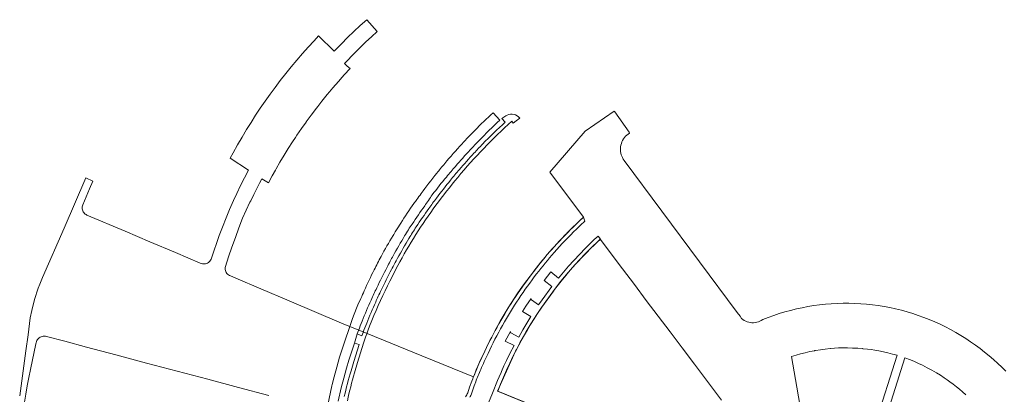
# Model space of a CAD drawing. Header units: metres. Extents: x 237319 to 238937, y 510065 to 511489.
# Tile 130 of 176: x 237682 to 238179, y 511226 to 511415. Entities that reach past the tile are written whole.
import ezdxf

# ---------------------------------------------------------------- set-up
doc = ezdxf.new("R2010")
doc.units = ezdxf.units.M
for name, color, linetype, lineweight in [('B-WE-FV-GELEIDING_WILDRASTER-G', 252, 'Continuous', 18), ('B-WE-KG-GRENS_PERCEEL-GV', 252, 'Continuous', 18), ('B-WE-VH-OPENVERHARDING-GV', 252, 'Continuous', 18)]:
    doc.layers.add(name, color=color, linetype=linetype, lineweight=lineweight)

# ---------------------------------------------------------------- blocks, each defined once
blk = doc.blocks.new('brk-2025')
at = {"layer": 'B-WE-KG-GRENS_PERCEEL-GV', "flags": 128}
for points in [[(238180.221, 511237.883), (238178.159, 511239.88), (238176.055, 511241.833), (238173.91, 511243.742), (238171.725, 511245.604), (238169.45, 511247.459), (238167.135, 511249.265), (238164.782, 511251.02), (238162.391, 511252.724), (238159.964, 511254.375), (238157.44, 511255.957), (238154.875, 511257.47), (238152.27, 511258.915), (238149.628, 511260.29), (238146.95, 511261.593), (238144.238, 511262.825), (238141.494, 511263.983), (238138.72, 511265.068), (238135.918, 511266.079), (238133.091, 511267.014), (238130.239, 511267.874), (238127.365, 511268.657), (238124.472, 511269.363), (238121.56, 511269.992), (238118.633, 511270.542), (238115.692, 511271.015), (238112.74, 511271.408), (238109.778, 511271.723), (238106.809, 511271.958), (238103.835, 511272.114), (238100.857, 511272.191), (238097.879, 511272.188), (238094.901, 511272.106), (238091.927, 511271.944), (238088.959, 511271.702), (238085.997, 511271.382), (238083.046, 511270.982), (238080.106, 511270.504), (238077.18, 511269.948), (238074.27, 511269.314), (238071.378, 511268.602), (238068.505, 511267.813), (238065.655, 511266.948), (238062.829, 511266.007), (238060.03, 511264.991), (238057.258, 511263.9), (238056.563, 511263.466), (238055.83, 511263.1), (238055.066, 511262.805), (238054.277, 511262.582), (238053.471, 511262.435), (238052.655, 511262.365), (238051.836, 511262.371), (238051.021, 511262.455), (238050.218, 511262.615), (238049.433, 511262.85), (238048.673, 511263.157), (238047.946, 511263.535), (238047.258, 511263.98), (238046.615, 511264.487), (238045.791, 511265.595), (238044.374, 511267.5), (237987.242, 511344.324), (237986.786, 511344.995), (237986.389, 511345.702), (237986.054, 511346.441), (237985.783, 511347.205), (237985.578, 511347.99), (237985.441, 511348.789), (237985.373, 511349.597), (237985.374, 511350.409), (237985.444, 511351.217), (237985.583, 511352.016), (237985.789, 511352.8), (237986.081, 511353.613), (237986.446, 511354.395), (237986.881, 511355.142), (237987.381, 511355.846), (237987.943, 511356.501), (237988.563, 511357.103), (237989.235, 511357.645), (237989.953, 511358.125), (237989.691, 511358.501), (237982.519, 511368.804), (237982.233, 511369.214), (237967.557, 511358.997), (237949.637, 511338.457), (237966.74, 511315.73), (237964.3, 511313.471), (237961.895, 511311.173), (237959.526, 511308.839), (237956.636, 511305.89), (237953.805, 511302.887), (237951.036, 511299.833), (237948.327, 511296.727), (237946.53, 511294.598), (237944.761, 511292.446), (237943.02, 511290.271), (237941.302, 511288.099), (237939.614, 511285.905), (237937.955, 511283.688), (237936.314, 511281.433), (237934.703, 511279.155), (237933.124, 511276.856), (237931.595, 511274.565), (237930.096, 511272.253), (237928.629, 511269.922), (237926.563, 511266.519), (237924.564, 511263.077), (237922.346, 511259.093), (237920.409, 511255.448), (237918.516, 511251.717), (237916.694, 511247.952), (237915.213, 511244.752), (237913.784, 511241.528), (237912.407, 511238.282), (237911.082, 511235.014), (237884.913, 511245.611), (237857.283, 511256.842), (237844.317, 511262.117), (237817.774, 511273.402), (237803.493, 511279.426), (237790.875, 511284.797), (237788.11, 511285.978), (237787.618, 511286.198), (237787.16, 511286.483), (237786.744, 511286.825), (237786.378, 511287.221), (237786.067, 511287.661), (237785.818, 511288.139), (237785.635, 511288.646), (237785.522, 511289.173), (237785.48, 511289.71), (237785.51, 511290.249), (237785.611, 511290.778), (237787.239, 511295.672), (237788.917, 511300.549), (237790.647, 511305.409), (237792.426, 511310.25), (237794.256, 511315.072), (237796.114, 511319.121), (237798.019, 511323.147), (237798.407, 511323.943), (237799.971, 511327.151), (237801.971, 511331.132), (237802.802, 511332.739), (237804.017, 511335.089), (237805.758, 511333.967), (237807.371, 511332.934), (237809.26, 511336.48), (237810.89, 511339.425), (237811.206, 511339.996), (237813.208, 511343.479), (237815.266, 511346.93), (237815.809, 511347.809), (237817.378, 511350.348), (237819.545, 511353.732), (237820.986, 511355.904), (237821.766, 511357.08), (237824.041, 511360.393), (237826.368, 511363.668), (237826.494, 511363.841), (237828.947, 511367.208), (237831.588, 511370.703), (237832.278, 511371.584), (237834.29, 511374.151), (237837.052, 511377.55), (237838.286, 511379.016), (237839.873, 511380.901), (237842.752, 511384.202), (237844.673, 511386.327), (237845.689, 511387.451), (237848.683, 511390.649), (237847.219, 511391.978), (237845.881, 511393.191), (237848.494, 511396.015), (237848.557, 511396.081), (237851.163, 511398.786), (237853.886, 511401.504), (237855.194, 511402.759), (237856.663, 511404.168), (237859.492, 511406.776), (237862.372, 511409.327), (237857.067, 511415.353), (237853.786, 511412.384), (237850.551, 511409.366), (237847.399, 511406.335), (237844.294, 511403.258), (237842.456, 511401.391), (237840.635, 511399.509), (237832.76, 511407.19), (237830.445, 511404.741), (237827.499, 511401.537), (237824.603, 511398.289), (237821.74, 511394.975), (237818.93, 511391.618), (237816.115, 511388.145), (237813.356, 511384.628), (237810.759, 511381.21), (237808.216, 511377.753), (237805.685, 511374.201), (237803.211, 511370.611), (237800.859, 511367.086), (237798.562, 511363.526), (237796.261, 511359.84), (237794.019, 511356.12), (237791.722, 511352.17), (237789.491, 511348.185), (237787.96, 511345.36), (237797.26, 511339.421), (237795.223, 511335.505), (237793.269, 511331.595), (237791.381, 511327.654), (237789.717, 511324.04), (237787.704, 511319.555), (237782.459, 511306.359), (237778.508, 511294.934), (237778.334, 511294.426), (237778.093, 511293.945), (237777.789, 511293.502), (237777.428, 511293.104), (237777.016, 511292.759), (237776.561, 511292.473), (237776.072, 511292.251), (237775.557, 511292.097), (237775.026, 511292.015), (237774.489, 511292.005), (237773.955, 511292.068), (237773.435, 511292.203), (237772.938, 511292.407), (237760.315, 511297.807), (237747.414, 511303.23), (237734.985, 511308.499), (237715.628, 511316.706), (237715.164, 511316.939), (237714.734, 511317.231), (237714.346, 511317.576), (237714.005, 511317.968), (237713.718, 511318.401), (237713.49, 511318.868), (237713.324, 511319.36), (237713.223, 511319.869), (237713.189, 511320.388), (237713.223, 511320.906), (237713.323, 511321.416), (237713.489, 511321.908), (237715.156, 511325.912), (237716.864, 511329.899), (237718.612, 511333.869), (237715.114, 511335.444), (237704.044, 511310.094), (237693.16, 511285.17), (237691.81, 511281.851), (237690.98, 511279.81), (237689.06, 511274.13), (237687.79, 511268.6), (237686.87, 511264.79), (237685.82, 511256.31), (237684.79, 511248.17), (237681.61, 511225.45)], [(237975.485, 511206.615), (237923.316, 511227.809), (237924.72, 511231.379), (237926.192, 511234.921), (237927.73, 511238.435), (237929.334, 511241.919), (237931.004, 511245.373), (237932.739, 511248.794), (237934.524, 511252.15), (237936.371, 511255.473), (237938.28, 511258.76), (237939.947, 511261.52), (237941.657, 511264.254), (237943.41, 511266.96), (237945.479, 511270.039), (237947.604, 511273.081), (237949.784, 511276.083), (237952.018, 511279.045), (237955.383, 511283.364), (237957.654, 511286.185), (237959.986, 511288.957), (237962.375, 511291.679), (237964.823, 511294.349), (237967.327, 511296.966), (237969.886, 511299.529), (237972.5, 511302.037), (237975.166, 511304.488), (237986.374, 511289.615), (237992.392, 511281.63), (237998.408, 511273.648), (238004.428, 511265.662), (238010.447, 511257.676), (238016.468, 511249.688), (238022.71, 511241.407), (238036.377, 511223.272)], [(237683.967, 511222.155), (237684.666, 511226.322), (237685.411, 511230.48), (237686.202, 511234.63), (237687.04, 511238.771), (237689.779, 511251.669), (237689.907, 511252.279), (237690.073, 511252.829), (237690.312, 511253.351), (237690.618, 511253.837), (237690.987, 511254.277), (237691.412, 511254.663), (237691.884, 511254.99), (237692.397, 511255.249), (237692.939, 511255.438), (237693.502, 511255.553), (237694.075, 511255.59), (237694.648, 511255.551), (237695.21, 511255.435), (237704.483, 511252.973), (237715.343, 511250.074), (237730.285, 511246.113), (237745.791, 511242.001), (237761.256, 511237.901), (237776.722, 511233.801), (237792.188, 511229.7), (237807.654, 511225.6)], [(238078.089, 511209.455), (238071.844, 511245.248), (238074.115, 511245.962), (238076.404, 511246.615), (238078.71, 511247.206), (238081.031, 511247.735), (238083.365, 511248.201), (238083.59, 511248.242), (238083.914, 511248.301), (238086.408, 511248.711), (238088.912, 511249.05), (238091.425, 511249.319), (238091.473, 511249.323), (238091.529, 511249.328), (238093.562, 511249.483), (238095.599, 511249.587), (238097.637, 511249.641), (238099.676, 511249.644), (238100.173, 511249.641), (238102.729, 511249.58), (238105.282, 511249.45), (238107.831, 511249.252), (238107.863, 511249.249), (238110.161, 511249.011), (238112.089, 511248.754), (238114.012, 511248.456), (238115.928, 511248.119), (238118.258, 511247.652), (238120.575, 511247.127), (238122.878, 511246.543), (238125.166, 511245.901), (238114.234, 511211.676)], [(238118.252, 511210.461), (238129.165, 511244.622), (238131.905, 511243.569), (238133.956, 511242.72), (238135.985, 511241.822), (238137.993, 511240.875), (238140.412, 511239.653), (238142.794, 511238.36), (238145.137, 511236.997), (238147.095, 511235.786), (238149.022, 511234.527), (238150.49, 511233.537), (238151.937, 511232.517), (238153.576, 511231.302), (238155.185, 511230.048), (238156.763, 511228.754), (238158.309, 511227.423), (238160.025, 511225.862)]]:
    blk.add_lwpolyline(points, dxfattribs=at)
blk = doc.blocks.new('bgt-2025')
at = {"layer": 'B-WE-VH-OPENVERHARDING-GV'}
for points in [[(237920.922, 511368.37, 0.0122679), (237911.709, 511359.487)], [(237933.872, 511366.314, 0.3339472), (237927.311, 511366.807)], [(237903.091, 511335.764, -0.0359885), (237930.401, 511364.055)], [(237913.733, 511354.231, -0.0132417), (237924.427, 511364.683)], [(237927.107, 511363.704, 0.0139451), (237915.621, 511352.53)], [(237911.709, 511359.487, 0.0058149), (237907.57, 511355.199)], [(237905.235, 511352.674, 0.0097654), (237896.508, 511342.761)], [(237907.57, 511355.199, 0.0028763), (237905.235, 511352.674)], [(237909.393, 511349.661, -0.0056137), (237913.733, 511354.231)], [(237915.621, 511352.53, 0.0053955), (237911.284, 511347.967)], [(237901.94, 511341.313, -0.0099365), (237909.393, 511349.661)], [(237911.284, 511347.967, 0.0097493), (237903.824, 511339.623)], [(237896.508, 511342.761, 0.0027556), (237894.359, 511340.197)], [(237899.687, 511338.655, -0.0030838), (237901.94, 511341.313)], [(237892.53, 511337.918, 0.0083444), (237884.564, 511327.563)], [(237894.359, 511340.197, 0.0014432), (237892.53, 511337.918)], [(237897.333, 511335.93, -0.0053021), (237899.687, 511338.655)], [(237901.627, 511337.035, 0.0028418), (237899.395, 511334.319)], [(237903.824, 511339.623, 0.0027158), (237901.627, 511337.035)], [(237881.841, 511306.869, -0.0292142), (237903.091, 511335.764)], [(237890.203, 511326.861, -0.0177073), (237897.333, 511335.93)], [(237899.395, 511334.319, 0.0094075), (237892.352, 511325.305)], [(237884.564, 511327.563, 0.0024764), (237882.363, 511324.573)], [(237886.369, 511321.394, -0.0095574), (237890.203, 511326.861)], [(237880.932, 511322.567, 0.0117997), (237874.263, 511312.634)], [(237880.02, 511312.178, -0.0079063), (237886.369, 511321.394)], [(237882.363, 511324.573, 0.0025946), (237880.932, 511322.567)], [(237892.352, 511325.305, 0.0052986), (237888.444, 511319.98)], [(237888.444, 511319.98, 0.0093698), (237882.092, 511310.766)], [(237874.263, 511312.634, 0.0043338), (237871.852, 511308.776)], [(237878.12, 511309.293, -0.0022467), (237880.02, 511312.178)], [(237962.927, 511312.191, 0.0174914), (237951.82, 511300.715)], [(237870.38, 511306.37, 0.01191), (237864.306, 511295.759)], [(237871.852, 511308.776, 0.0025547), (237870.38, 511306.37)], [(237872.801, 511291.18, -0.0169471), (237881.841, 511306.869)], [(237876.238, 511306.206, -0.0026092), (237878.12, 511309.293)], [(237880.196, 511307.869, 0.0022487), (237878.416, 511304.932)], [(237882.092, 511310.766, 0.0027242), (237880.196, 511307.869)], [(237951.76, 511297.748, -0.0185168), (237963.085, 511309.647)], [(237870.41, 511296.118, -0.0089217), (237876.238, 511306.206)], [(237878.416, 511304.932, 0.0083194), (237872.659, 511294.948)], [(237951.82, 511300.715, 0.0161158), (237942.78, 511289.954)], [(237942.954, 511287.051, -0.0142036), (237951.76, 511297.748)], [(237862.53, 511292.419, 0.0033833), (237860.861, 511289.115)], [(237864.306, 511295.759, 0.0035455), (237862.53, 511292.419)], [(237867.35, 511290.402, -0.0022727), (237868.901, 511293.361)], [(237868.901, 511293.361, -0.002412), (237870.41, 511296.118)], [(237871.089, 511292.083, 0.0018276), (237869.61, 511289.262)], [(237872.659, 511294.948, 0.0020519), (237871.089, 511292.083)], [(237860.861, 511289.115, 0.0099448), (237855.805, 511278.422)], [(237862.14, 511279.984, -0.0074484), (237867.35, 511290.402)], [(237869.61, 511289.262, 0.0074114), (237864.399, 511278.847)], [(237942.78, 511289.954, 0.0152906), (237933.35, 511277.014)], [(237933.937, 511274.435, -0.0129013), (237942.954, 511287.051)], [(237859.672, 511263.463, -0.022542), (237868.823, 511283.396)], [(237855.805, 511278.422, 0.0035856), (237854.139, 511274.637)], [(237859.274, 511273.8, -0.0025265), (237860.66, 511276.877)], [(237860.66, 511276.877, -0.0019489), (237862.14, 511279.984)], [(237864.399, 511278.847, 0.0024262), (237862.889, 511275.68)], [(237933.35, 511277.014, 0.0219569), (237924.866, 511263.45)], [(237854.75, 511263.1, -0.0089522), (237859.274, 511273.8)], [(237861.586, 511272.795, 0.0091777), (237857.052, 511262.099)], [(237862.889, 511275.68, 0.0024053), (237861.586, 511272.795)], [(237925.704, 511261.024, -0.0185715), (237933.937, 511274.435)], [(237940.289, 511273.881, -0.4268912), (237940.138, 511274.539)], [(237852.891, 511258.366, -0.0040522), (237854.75, 511263.1)], [(237857.052, 511262.099, 0.0039667), (237855.219, 511257.435)], [(237924.866, 511263.45, 0.0204634), (237917.682, 511249.865)], [(237918.391, 511246.86, -0.0195849), (237925.704, 511261.024)], [(237929.972, 511257.239, -0.4129926), (237929.704, 511257.863)], [(237917.682, 511249.865, 0.0238305), (237910.9, 511234.686)], [(237914.673, 511238.752, -0.0128413), (237918.391, 511246.86)], [(237849.115, 511238.093, 0.0149161), (237845.707, 511225.084)], [(237847.269, 511222.904, -0.0165737), (237850.884, 511237.069)], [(237912.159, 511232.558, -0.009667), (237914.673, 511238.752)], [(237908.121, 511227.006, -0.0794873), (237906.982, 511224.927)], [(237909.198, 511224.76, 0.066624), (237909.983, 511226.454)]]:
    blk.add_lwpolyline(points, format="xyb", dxfattribs=at)
at = {"layer": 'B-WE-VH-OPENVERHARDING-GV', "flags": 128}
for points in [[(237924.427, 511364.683), (237920.922, 511368.37)], [(237927.311, 511366.807), (237925.413, 511365.5), (237927.107, 511363.704)], [(237930.401, 511364.055), (237931.101, 511363.124), (237932.663, 511364.299), (237934.489, 511365.666), (237933.872, 511366.314)], [(237963.085, 511309.647), (237965.152, 511311.616), (237967.294, 511313.657), (237966.737, 511315.729), (237965.123, 511314.235), (237962.927, 511312.191)], [(237949.453, 511217.054), (237923.153, 511227.791), (237932.269, 511247.961), (237932.741, 511248.879), (237935.099, 511253.223), (237937.561, 511257.584), (237940.054, 511261.811), (237942.982, 511266.433), (237945.534, 511270.126), (237951.416, 511278.354), (237951.975, 511279.131), (237955.269, 511283.265), (237958.882, 511287.637), (237961.189, 511290.326), (237962.746, 511292.061), (237967.013, 511296.525), (237971.528, 511301.093), (237973.435, 511302.902), (237975.178, 511304.497), (237974.006, 511306.051), (237972.118, 511304.335), (237969.68, 511301.994), (237967.473, 511299.765), (237959.121, 511290.885), (237957.318, 511288.807), (237954.069, 511284.856), (237950.175, 511288.062), (237946.722, 511283.717), (237950.67, 511280.637), (237945.772, 511273.851), (237943.971, 511271.304), (237940.289, 511273.881)], [(237868.823, 511283.396), (237872.801, 511291.18)], [(237854.139, 511274.637), (237852.645, 511271.431), (237852.629, 511271.396), (237850.367, 511265.808), (237850.191, 511265.374), (237849.82, 511264.432), (237844.443, 511248.573), (237844.409, 511248.456), (237843.346, 511245.022), (237841.914, 511239.905), (237840.6, 511235.097), (237839.579, 511231.216), (237839.412, 511230.426), (237836.013, 511214.447)], [(237940.138, 511274.539), (237937.483, 511270.672), (237935.814, 511268.086), (237940, 511265.506), (237935.943, 511258.693), (237933.885, 511255.087), (237929.972, 511257.239)], [(237850.884, 511237.069), (237852.387, 511242.192), (237855.376, 511252.032), (237856.469, 511255.14), (237857.047, 511256.709), (237857.823, 511258.816), (237858.528, 511260.683), (237859.672, 511263.463)], [(237842.564, 511222.69), (237844.202, 511229.498), (237845.457, 511234.357), (237846.869, 511239.438), (237848.048, 511243.459), (237850.803, 511252.071), (237852.275, 511256.67), (237852.891, 511258.366)], [(237855.219, 511257.435), (237854.631, 511255.809), (237852.275, 511256.67), (237850.803, 511252.071), (237853.192, 511251.307), (237850.465, 511242.775), (237849.115, 511238.093)], [(237929.704, 511257.863), (237927.067, 511253.067), (237931.635, 511250.877), (237929.462, 511246.817), (237927.713, 511243.24), (237926.433, 511240.517), (237925.206, 511237.783), (237924.963, 511237.225), (237924.01, 511235.037), (237923.22, 511233.195), (237920.591, 511226.723), (237918.612, 511221.852)], [(237910.9, 511234.686), (237910.631, 511234.031), (237910.211, 511232.889), (237909.071, 511229.805), (237908.121, 511227.006)], [(237909.983, 511226.454), (237911.357, 511230.431), (237912.159, 511232.558)]]:
    blk.add_lwpolyline(points, dxfattribs=at)
at = {"layer": 'B-WE-KG-GRENS_PERCEEL-GV'}
blk.add_blockref('brk-2025', (0, 0), dxfattribs=at)

msp = doc.modelspace()

# ---------------------------------------------------------------- block references
at = {"layer": 'B-WE-FV-GELEIDING_WILDRASTER-G'}
msp.add_blockref('bgt-2025', (0, 0), dxfattribs=at)

doc.saveas('drawing.dxf')
